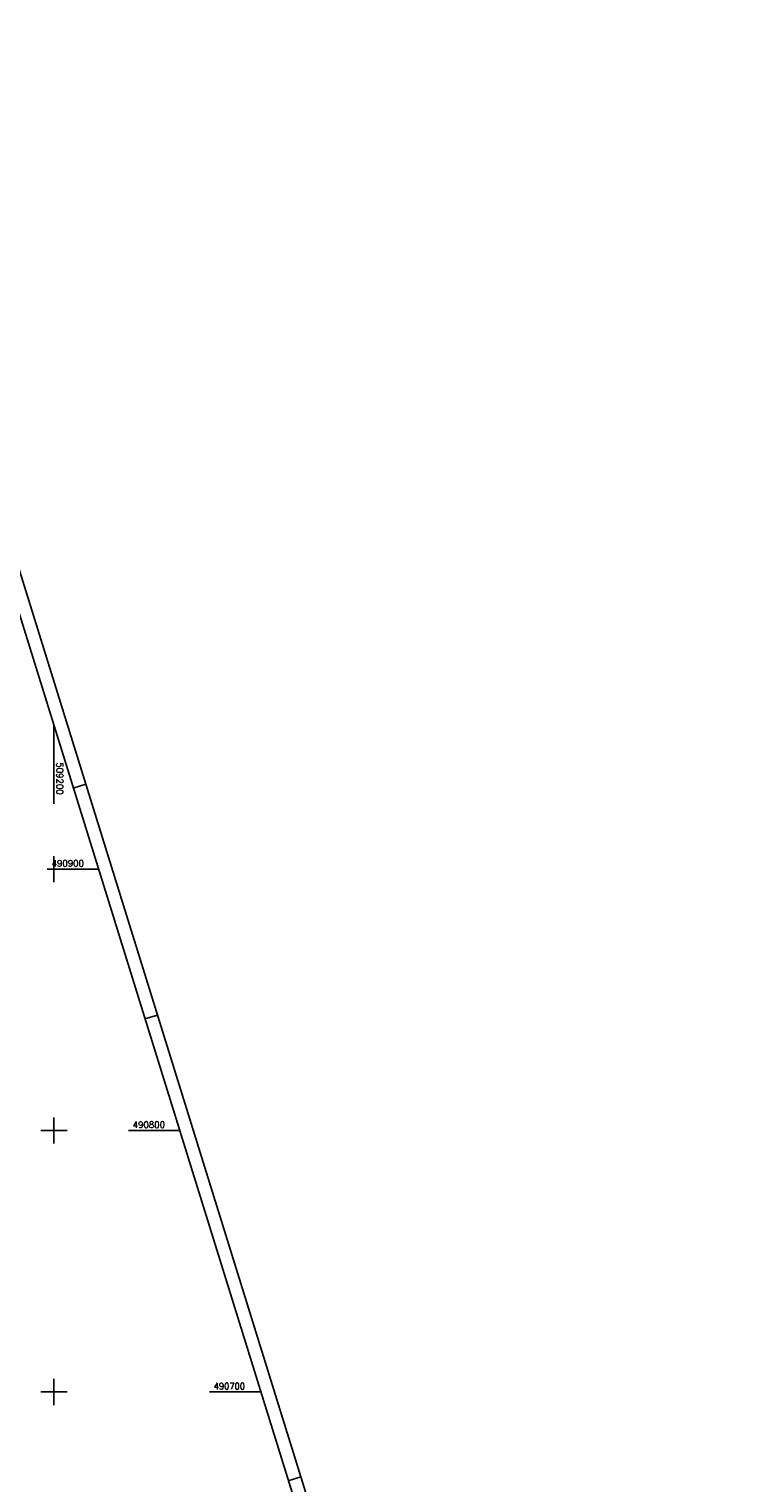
# Model space of a CAD drawing. Extents: x 508839 to 509459, y 490049 to 491221.
# Tile 9 of 9: x 509190 to 509459, y 490665 to 491221. Entities that reach past the tile are written whole.
import ezdxf

# ---------------------------------------------------------------- set-up
doc = ezdxf.new("R2010")
doc.units = 0
doc.header["$LTSCALE"] = 10
doc.header["$MEASUREMENT"] = 0
doc.linetypes.add('LT00', pattern=[0])
doc.layers.add('RAHMEN', color=250, linetype='Continuous')
doc.layers.add('V_RASTER', color=250, linetype='LT00')
doc.styles.get("Standard").update_dxf_attribs({"font": 'romans.shx', "width": 0.8})

msp = doc.modelspace()

# ---------------------------------------------------------------- linework, layer by layer
at = {"layer": 'RAHMEN'}
for p, q in [((509212.15, 490932.54), (509207.38, 490931.05)), ((509239.58, 490844.2), (509234.81, 490842.71)), ((509294.44, 490667.52), (509289.67, 490666.03))]:
    msp.add_line(p, q, dxfattribs=at)
for points in [[(508838.81, 491133.36), (509175.38, 490049.41), (509459.02, 490137.48), (509122.45, 491221.43), (508838.81, 491133.36)], [(508851, 491110.97), (509125.29, 490227.57), (509399.38, 490312.68), (509125.09, 491196.07), (508851, 491110.97)]]:
    msp.add_lwpolyline(points, dxfattribs=at)
at = {"layer": 'V_RASTER'}
for p, q in [((509200, 490925.05), (509200, 490954.82)), ((509200, 490895), (509200, 490905)), ((509197.43, 490900), (509217.02, 490900)), ((509200, 490795), (509200, 490805)), ((509205, 490800), (509195, 490800)), ((509248.07, 490800), (509228.48, 490800)), ((509200, 490695), (509200, 490705)), ((509195, 490700), (509205, 490700)), ((509259.53, 490700), (509279.12, 490700))]:
    msp.add_line(p, q, dxfattribs=at)

# ---------------------------------------------------------------- texts
for s, rotation, width, p in [(' 509200', 270.0012, 0.965, (509201, 490942.55)), (' 490900', 0.0012, 0.965, (509197.43, 490901)), (' 490800', 0.0012, 0.962, (509228.48, 490801)), (' 490700', 0.0012, 0.931, (509259.53, 490701))]:
    msp.add_text(s, height=2.5, rotation=rotation, dxfattribs=dict(at, width=width)).set_placement(p)

doc.saveas('drawing.dxf')
